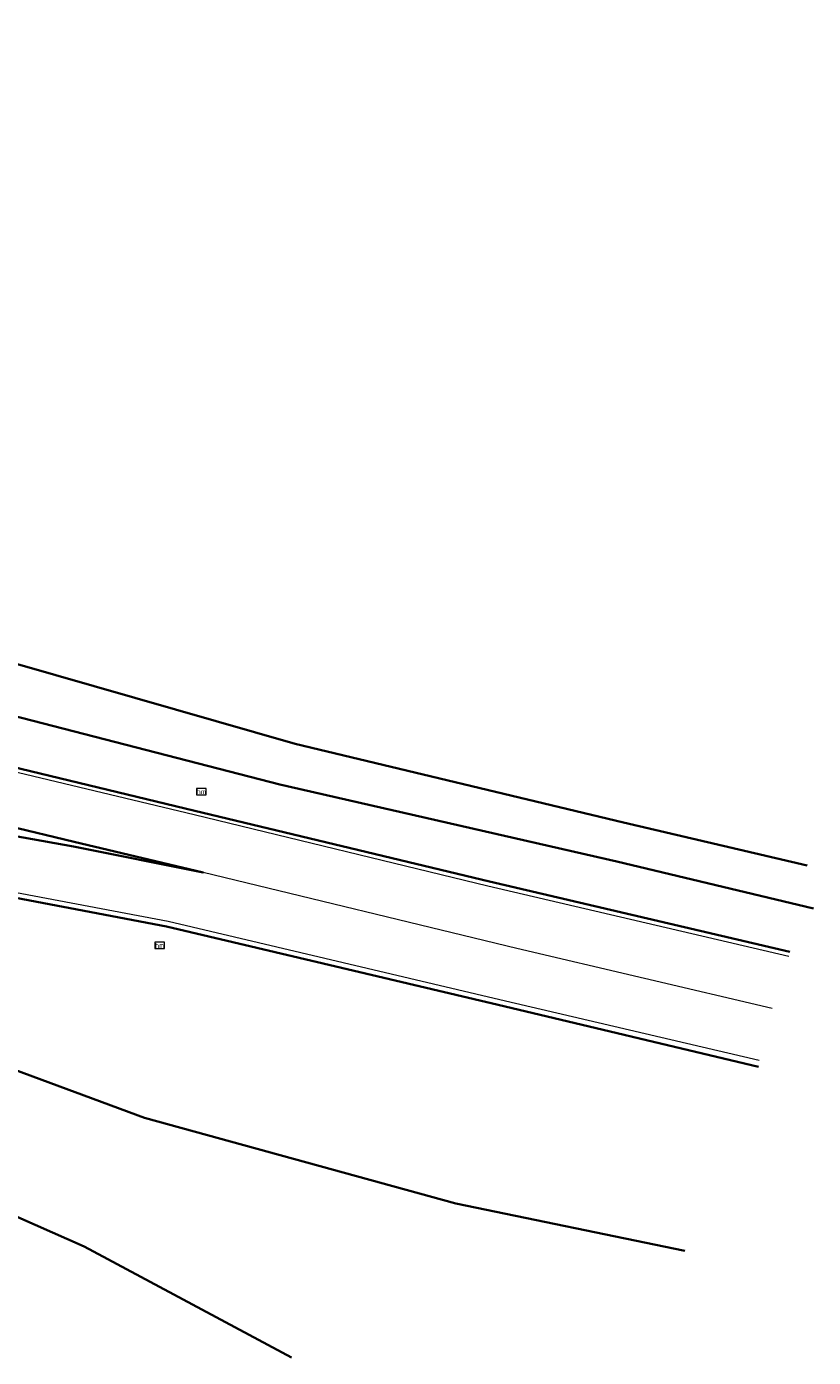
# Model space of a CAD drawing. Header units: metres. Extents: x 158280 to 158599, y 577506 to 577664.
# Tile 12 of 13: x 158553 to 158599, y 577536 to 577615. Entities that reach past the tile are written whole.
import ezdxf
from ezdxf.enums import TextEntityAlignment as Align

# ---------------------------------------------------------------- set-up
doc = ezdxf.new("R2010")
doc.units = ezdxf.units.M
for name, color, linetype, lineweight in [('N-ME-GW-TALUD-G', 252, 'Continuous', 35), ('N-ME-GW-WATERGANG_INSTEEK-G', 252, 'Continuous', 35), ('N-ME-IE-MEUBILAIR_WEGMEUBILAIR_PAAL-S', 252, 'Continuous', 25), ('N-ME-VH-KANTVERHARDING-G', 252, 'Continuous', 35), ('N-XX-VW-MARKERING_VERDRIJFSTREEP-G', 252, 'Continuous', 35), ('R-ME-VW-MARKERING_LANGS_STREEP_DOORGETROKKEN-GD', 252, 'Continuous', 18)]:
    doc.layers.add(name, color=color, linetype=linetype, lineweight=lineweight)
doc.styles.add('NLCS-ISO', font='NLCS-ISO.ttf', dxfattribs={"height": 1.8})

# ---------------------------------------------------------------- blocks, each defined once
blk = doc.blocks.new('SIE-WEG_PAAL_HECTOMETERPAAL-SO')
at = {"color": 0, "linetype": 'ByBlock', "lineweight": 18}
blk.add_lwpolyline([(-1.44375, -0.94375), (1.44375, -0.94375), (1.44375, 0.94375), (-1.44375, 0.94375)], close=True, dxfattribs=at)
at = {"color": 0, "linetype": 'ByBlock', "lineweight": 18, "style": 'NLCS-ISO'}
blk.add_text('hm', height=1.5, dxfattribs=at).set_placement((0, 0), align=Align.MIDDLE_CENTER)

msp = doc.modelspace()

# ---------------------------------------------------------------- linework, layer by layer
at = {"layer": 'N-ME-GW-TALUD-G'}
for points in [[(158522.104, 577655.904, 0.728), (158518.261, 577638.62, 1.01), (158513.242, 577619.495, 1.48), (158511.411, 577608.469, 1.596), (158510.325, 577600.523, 1.672), (158510.997, 577597.097, 1.728), (158511.603, 577592.138, 1.901), (158514.463, 577586.325, 1.975), (158517.518, 577583.428, 1.984), (158524.386, 577581.125, 1.676), (158535.818, 577580.475, 1.133), (158551.096, 577574.166, 1.329), (158567.58, 577569.913, 1.285), (158587.589, 577565.341, 1.194), (158599.266, 577562.565, 1.139)], [(158502.432, 577559.82, 1.618), (158503.348, 577562.608, 1.654), (158504.881, 577565.324, 1.603), (158508.114, 577566.05, 1.624), (158512.4, 577564.914, 1.549), (158530.332, 577559.311, 1.02), (158547.719, 577554.512, 0.818), (158559.553, 577550.147, 0.769), (158578.04, 577545.063, 0.804), (158591.633, 577542.243, 0.801)]]:
    msp.add_polyline3d(points, dxfattribs=at)
at = {"layer": 'N-ME-GW-WATERGANG_INSTEEK-G'}
for points in [[(158526.156, 577589.06, 0.024), (158525.781, 577587.738, 0.041), (158525.67, 577586.632, 0.219), (158525.916, 577585.875, 0.278), (158527.269, 577585.241, 0.24), (158536.247, 577581.268, 0.863), (158551.868, 577577.101, 0.931), (158568.505, 577572.334, 0.969), (158587.988, 577567.657, 0.906), (158598.895, 577565.101, 0.77)], [(158505.336, 577561.377, 0.719), (158506.969, 577561.049, 0.399), (158511.652, 577559.522, 0.125), (158524.005, 577555.4, 0.375), (158534.99, 577551.346, 0.31), (158545.341, 577547.186, 0.175), (158555.972, 577542.503, 0.128), (158568.285, 577535.924, 0.089)]]:
    msp.add_polyline3d(points, dxfattribs=at)
at = {"layer": 'N-ME-VH-KANTVERHARDING-G'}
for points in [[(158597.863, 577559.985, 1.3), (158580.035, 577564.165, 1.337), (158562.547, 577568.352, 1.415), (158540.221, 577573.728, 1.582), (158525.372, 577577.318, 1.733), (158517.656, 577579.319, 1.818), (158515.048, 577580.364, 1.825), (158512.689, 577581.889, 1.83), (158510.666, 577583.838, 1.832), (158509.053, 577586.138, 1.832), (158507.911, 577588.705, 1.829), (158507.282, 577591.443, 1.824), (158507.19, 577594.251, 1.816), (158507.637, 577597.024, 1.807), (158508.587, 577607.783, 1.727), (158510.94, 577625.741, 1.44), (158514.989, 577646.674, 1.036), (158517.763, 577659.995, 0.841)], [(158494.68, 577546.028, 1.722), (158495.302, 577553.423, 1.927), (158497.653, 577565.695, 2.061), (158499.15, 577573.114, 2.053), (158524.938, 577567.899, 1.721), (158542.437, 577564.992, 1.538), (158560.865, 577561.488, 1.402), (158580.545, 577556.847, 1.347), (158596.006, 577553.17, 1.374)]]:
    msp.add_polyline3d(points, dxfattribs=at)
at = {"layer": 'N-XX-VW-MARKERING_VERDRIJFSTREEP-G'}
msp.add_polyline3d([(158555.328, 577566.242, 1.532), (158543.368, 577568.377, 1.615), (158525.531, 577571.406, 1.766), (158507.976, 577574.896, 1.968), (158505.32, 577575.903, 2.036), (158502.768, 577577.504, 2.097), (158501.15, 577579.433, 2.113), (158508.414, 577577.762, 2.01), (158525.797, 577573.585, 1.781), (158543.529, 577569.352, 1.613), (158555.367, 577566.509, 1.532), (158563.033, 577564.686, 1.497), (158555.328, 577566.242, 1.532)], dxfattribs=at)
at = {"layer": 'R-ME-VW-MARKERING_LANGS_STREEP_DOORGETROKKEN-GD'}
for points in [[(158597.798, 577559.714, 1.313), (158579.939, 577563.89, 1.351), (158562.493, 577568.115, 1.426), (158540.139, 577573.445, 1.593), (158517.481, 577578.906, 1.832), (158515.064, 577579.79, 1.857), (158512.838, 577581.082, 1.876), (158510.872, 577582.743, 1.89), (158509.225, 577584.721, 1.897), (158507.948, 577586.956, 1.898), (158507.08, 577589.379, 1.892), (158506.648, 577591.916, 1.881), (158506.665, 577594.49, 1.863), (158507.13, 577597.021, 1.84), (158508.043, 577607.824, 1.751), (158510.539, 577625.868, 1.453), (158514.581, 577646.743, 1.053), (158517.409, 577660.104, 0.854)], [(158313.703, 577607.869, 5.572), (158331.266, 577607.247, 5.223), (158349.048, 577605.749, 4.898), (158366.474, 577603.564, 4.585), (158389.572, 577599.387, 4.136), (158414.239, 577593.768, 3.605), (158435.73, 577588.646, 3.188), (158454.026, 577584.236, 2.901), (158475.295, 577579.053, 2.6), (158488.887, 577575.886, 2.201), (158500.84, 577573.18, 2.027), (158524.961, 577568.276, 1.723), (158542.508, 577565.278, 1.554), (158560.949, 577561.8, 1.41), (158580.648, 577557.153, 1.367), (158596.049, 577553.556, 1.377)], [(158596.81, 577556.634, 1.387), (158581.661, 577560.176, 1.421), (158563.033, 577564.686, 1.497)]]:
    msp.add_polyline3d(points, dxfattribs=at)

# ---------------------------------------------------------------- block references
at = {"layer": 'N-ME-IE-MEUBILAIR_WEGMEUBILAIR_PAAL-S', "xscale": 0.2, "yscale": 0.2, "zscale": 0.2}
for p in [(158562.924, 577569.495, 1.415), (158560.455, 577560.363, 1.46)]:
    msp.add_blockref('SIE-WEG_PAAL_HECTOMETERPAAL-SO', p, dxfattribs=at)

doc.saveas('drawing.dxf')
